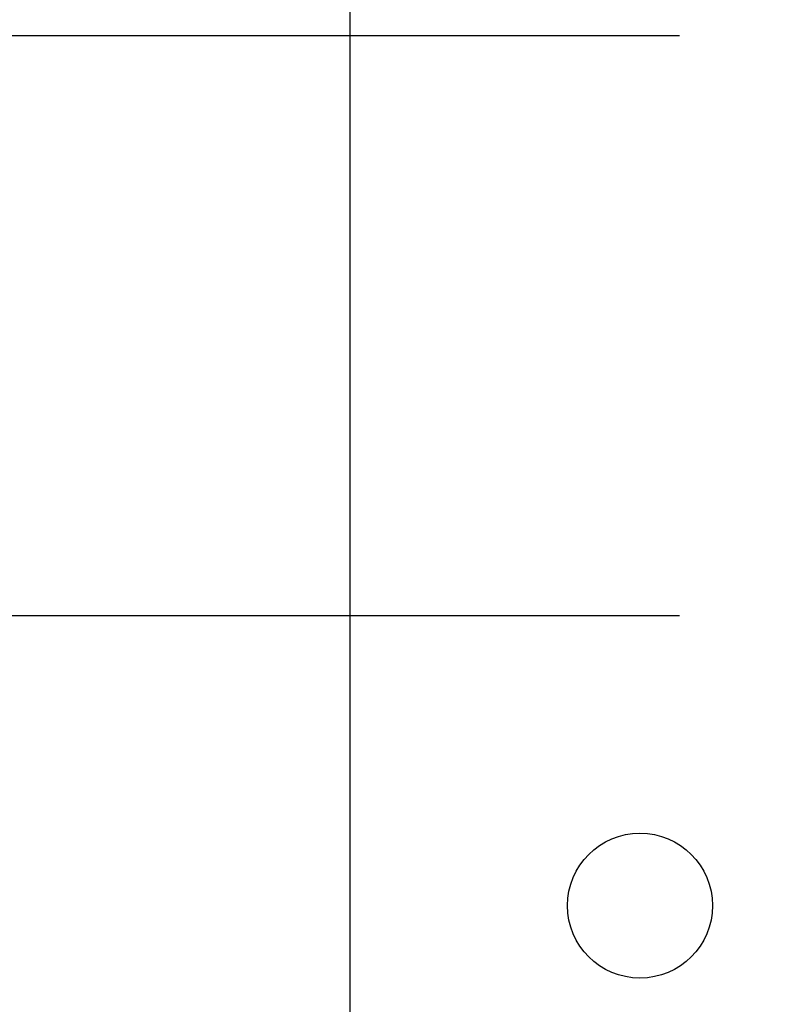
# Model space of a CAD drawing. Header units: inches. Extents: x 0.2 to 10.8, y 0.2 to 8.2.
# Tile 13 of 57: x 2.939 to 3.075, y 6.788 to 6.965. Entities that reach past the tile are written whole.
import ezdxf

# ---------------------------------------------------------------- set-up
doc = ezdxf.new("R2010")
doc.units = ezdxf.units.IN
doc.header["$MEASUREMENT"] = 0
doc.layers.add('DIMENSIONS', color=140, linetype='Continuous', lineweight=25)
doc.styles.add('SLDTEXTSTYLE0', font='TXT', dxfattribs={"width": 0.7})
doc.dimstyles.new('SLDDIMSTYLE2', dxfattribs={"dimtxt": 0.084961, "dimasz": 0.13, "dimexe": 0, "dimexo": 0.0625, "dimgap": 0.02124, "dimtad": 0, "dimtih": 1, "dimtoh": 1, "dimlfac": 24, "dimrnd": 1e-09, "dimzin": 4, "dimdsep": 46, "dimtxsty": 'SLDTEXTSTYLE0', "dimsah": 1, "dimcen": 0.09, "dimadec": 0, "dimazin": 1, "dimtfac": 1, "dimtmove": 0, "dimatfit": 0, "dimfxl": 0, "dimfrac": 2, "dimtolj": 1, "dimtzin": 12, "dimarcsym": 0})

# ---------------------------------------------------------------- blocks, each defined once
blk = doc.blocks.new('_D_8')
at = {"layer": 'DIMENSIONS'}
for p, q in [((2.08371, 7.53973), (2.05518, 7.53973)), ((2.05518, 7.53973), (2.05518, 7.4047)), ((2.33618, 7.53973), (2.36471, 7.53973)), ((2.36471, 7.53973), (2.36471, 7.4047)), ((2.50111, 7.46026), (2.60429, 7.46026)), ((2.60429, 7.46026), (2.60429, 6.96239)), ((2.05518, 7.4047), (2.08371, 7.4047)), ((2.36471, 7.4047), (2.33618, 7.4047)), ((3.05716, 6.96239), (2.47929, 6.96239)), ((3.05716, 6.85823), (2.47929, 6.85823)), ((2.60429, 6.85823), (2.60429, 6.60823))]:
    blk.add_line(p, q, dxfattribs=at)
for points in [[(2.60429, 6.96239), (2.62429, 7.09239), (2.58429, 7.09239)], [(2.60429, 6.85823), (2.58429, 6.72823), (2.62429, 6.72823)]]:
    blk.add_solid(points, dxfattribs=at)
at = {"layer": 'DIMENSIONS', "char_height": 0.083333, "attachment_point": 1, "style": 'SLDTEXTSTYLE0'}
for s, insert in [('2.50', (2.08371, 7.66618)), ('63.5', (2.08371, 7.51213)), ('SQUARE', (1.97584, 7.35808))]:
    blk.add_mtext(s, dxfattribs=dict(at, insert=insert))

msp = doc.modelspace()

# ---------------------------------------------------------------- linework, layer by layer
msp.add_line((2.99799, 6.75406), (2.99799, 7.06656))
msp.add_circle((3.05007, 6.80614), 0.01302)

# ---------------------------------------------------------------- dimensions: what is measured, and where the dimension line sits
at = {"layer": 'DIMENSIONS'}
dim = msp.add_linear_dim(base=(2.60429, 6.85823), p1=(3.10716, 6.96239), p2=(3.10716, 6.85823), angle=90, text='<>\\PSQUARE', dimstyle='SLDDIMSTYLE2', dxfattribs=at)
dim.commit()
dim.dimension.update_dxf_attribs({"geometry": '_D_8', "text_midpoint": (2.60429, 7.46026), "dimtype": 160})

doc.saveas('drawing.dxf')
